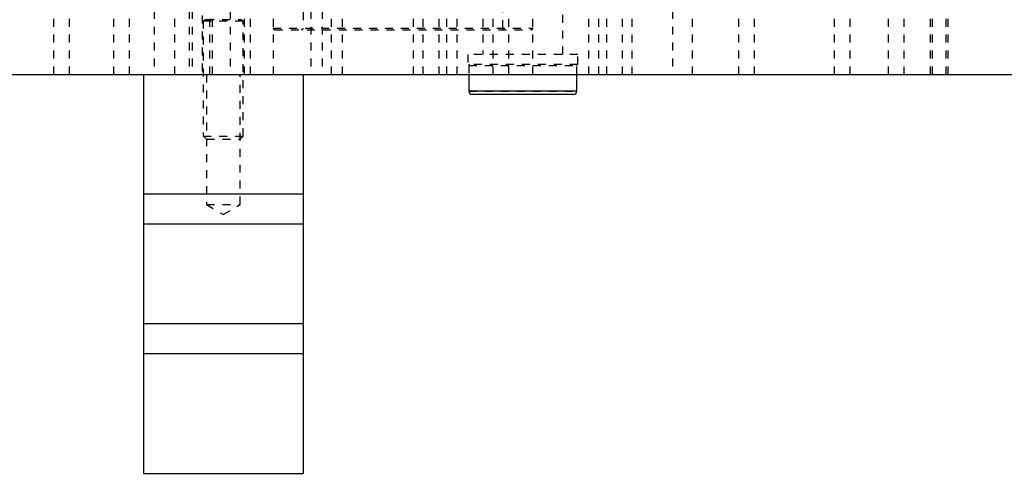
# Model space of a CAD drawing. Header units: inches. Extents: x 1907 to 2452, y -210 to -54.
# Tile 5 of 256: x 1917 to 1930, y -175 to -169. Entities that reach past the tile are written whole.
import ezdxf

# ---------------------------------------------------------------- set-up
doc = ezdxf.new("R2010")
doc.units = ezdxf.units.IN
doc.header["$LTSCALE"] = 0.5
doc.header["$MEASUREMENT"] = 0
doc.linetypes.add('HIDDEN', pattern=[0.225, 0.15, -0.075])
doc.layers.add('SID-M-H', color=4, linetype='HIDDEN')
doc.layers.add('SID-M-S', color=105, linetype='Continuous')

msp = doc.modelspace()

# ---------------------------------------------------------------- linework, layer by layer
at = {"layer": 'SID-M-H'}
for p, q in [((1920.87626, -163.78351), (1920.87626, -169.18101)), ((1923.12626, -165.26351), (1923.12626, -169.51351)), ((1924.12626, -169.51351), (1924.12626, -165.26351)), ((1923.37626, -169.18101), (1923.37626, -165.55101)), ((1917.75214, -167.26351), (1917.75214, -169.76351)), ((1917.95314, -169.76351), (1917.95314, -167.26351)), ((1918.50214, -167.26351), (1918.50214, -169.76351)), ((1918.70314, -169.76351), (1918.70314, -167.26351)), ((1920.50126, -167.26351), (1920.50126, -169.76351)), ((1922.25531, -167.26351), (1922.25531, -169.76351)), ((1922.37671, -167.26351), (1922.37671, -169.76351)), ((1922.57771, -169.76351), (1922.57771, -167.26351)), ((1922.67721, -169.76351), (1922.67721, -167.26351)), ((1922.80126, -167.26351), (1922.80126, -169.76351)), ((1923.25076, -167.26351), (1923.25076, -169.76351)), ((1923.45176, -169.76351), (1923.45176, -167.26351)), ((1923.75126, -169.76351), (1923.75126, -167.26351)), ((1924.45126, -169.76351), (1924.45126, -167.26351)), ((1924.57531, -167.26351), (1924.57531, -169.76351)), ((1924.67481, -167.26351), (1924.67481, -169.76351)), ((1924.87581, -169.76351), (1924.87581, -167.26351)), ((1924.99721, -169.76351), (1924.99721, -167.26351)), ((1926.32576, -167.26351), (1926.32576, -169.76351)), ((1926.52676, -169.76351), (1926.52676, -167.26351)), ((1927.52576, -167.26351), (1927.52576, -169.76351)), ((1927.72676, -169.76351), (1927.72676, -167.26351)), ((1928.20076, -167.26351), (1928.20076, -169.76351)), ((1928.40176, -169.76351), (1928.40176, -167.26351)), ((1928.72576, -167.26351), (1928.72576, -169.76351)), ((1928.75076, -167.26351), (1928.75076, -169.76351)), ((1928.92676, -169.76351), (1928.92676, -167.26351)), ((1928.95176, -169.76351), (1928.95176, -167.26351)), ((1919.01095, -167.76351), (1919.01095, -169.76351)), ((1919.26795, -169.76351), (1919.26795, -167.76351)), ((1919.45059, -167.76351), (1919.45059, -169.76351)), ((1919.48595, -167.76351), (1919.48595, -169.76351)), ((1919.70759, -169.76351), (1919.70759, -167.76351)), ((1919.74295, -169.76351), (1919.74295, -167.76351)), ((1919.96095, -167.76351), (1919.96095, -169.76351)), ((1920.21795, -169.76351), (1920.21795, -167.76351)), ((1920.97236, -167.76351), (1920.97236, -169.76351)), ((1921.11378, -167.76351), (1921.11378, -169.76351)), ((1921.22936, -169.76351), (1921.22936, -167.76351)), ((1921.37078, -169.76351), (1921.37078, -167.76351)), ((1925.50126, -167.76351), (1925.50126, -169.76351)), ((1925.75126, -169.76351), (1925.75126, -167.76351)), ((1919.61076, -167.82351), (1919.61076, -169.76351)), ((1920.14176, -169.76351), (1920.14176, -167.82351)), ((1919.66111, -169.07543), (1919.62626, -169.08812)), ((1919.62626, -169.08812), (1920.12626, -169.08812)), ((1919.62626, -169.08812), (1919.62626, -170.53446)), ((1919.66111, -169.07543), (1920.09141, -169.07543)), ((1920.12626, -169.08812), (1920.09141, -169.07543)), ((1920.12626, -170.53446), (1920.12626, -169.08812)), ((1920.50126, -169.18101), (1923.75126, -169.18101)), ((1920.52126, -169.20101), (1923.73126, -169.20101)), ((1924.31376, -169.51351), (1922.93876, -169.51351)), ((1922.93876, -169.51351), (1922.93876, -169.63851)), ((1924.31376, -169.63851), (1924.31376, -169.51351)), ((1924.31376, -169.63851), (1922.93876, -169.63851)), ((1922.95126, -169.64851), (1922.95126, -169.76351)), ((1922.95171, -169.64851), (1924.30081, -169.64851)), ((1924.30126, -169.76351), (1924.30126, -169.64851)), ((1919.66531, -169.76351), (1919.66531, -171.39351)), ((1920.08721, -171.39351), (1920.08721, -169.76351)), ((1922.95126, -169.97351), (1924.30126, -169.97351)), ((1919.62626, -170.53446), (1920.12626, -170.53446)), ((1919.62626, -170.53446), (1919.66531, -170.57351)), ((1919.66531, -170.57351), (1920.08721, -170.57351)), ((1920.08721, -170.57351), (1920.12626, -170.53446)), ((1919.66531, -171.39351), (1920.08721, -171.39351)), ((1919.66531, -171.39351), (1919.87626, -171.52026)), ((1919.87626, -171.52026), (1920.08721, -171.39351)), ((1920.87626, -171.63851), (1918.87626, -171.63851)), ((1920.87626, -172.88851), (1918.87626, -172.88851))]:
    msp.add_line(p, q, dxfattribs=at)
for centre, radius, start, end in [((1920.52126, -169.18101), 0.02, 180, 270), ((1920.85626, -169.18101), 0.02, 270, 0), ((1923.39626, -169.18101), 0.02, 180, 270), ((1923.73126, -169.18101), 0.02, 270, 0), ((1922.96126, -169.64851), 0.01, 90, 180), ((1924.29126, -169.64851), 0.01, 0, 90)]:
    msp.add_arc(centre, radius, start, end, dxfattribs=at)
at = {"layer": 'SID-M-S'}
for p, q in [((1911.12626, -169.76351), (1944.12626, -169.76351)), ((1918.87626, -169.76351), (1918.87626, -174.76351)), ((1920.87626, -169.76351), (1920.87626, -174.76351)), ((1922.95126, -169.76351), (1922.95126, -169.97351)), ((1924.30126, -169.97351), (1924.30126, -169.76351)), ((1924.30126, -169.97351), (1922.95126, -169.97351)), ((1924.26126, -170.01351), (1922.99126, -170.01351)), ((1920.87626, -171.26351), (1918.87626, -171.26351)), ((1920.87626, -171.63851), (1918.87626, -171.63851)), ((1920.87626, -172.88851), (1918.87626, -172.88851)), ((1920.87626, -173.26351), (1918.87626, -173.26351)), ((1918.87626, -174.76351), (1920.87626, -174.76351))]:
    msp.add_line(p, q, dxfattribs=at)
for centre, start, end in [((1922.99126, -169.97351), 180, 270), ((1924.26126, -169.97351), 270, 0)]:
    msp.add_arc(centre, 0.04, start, end, dxfattribs=at)

doc.saveas('drawing.dxf')
